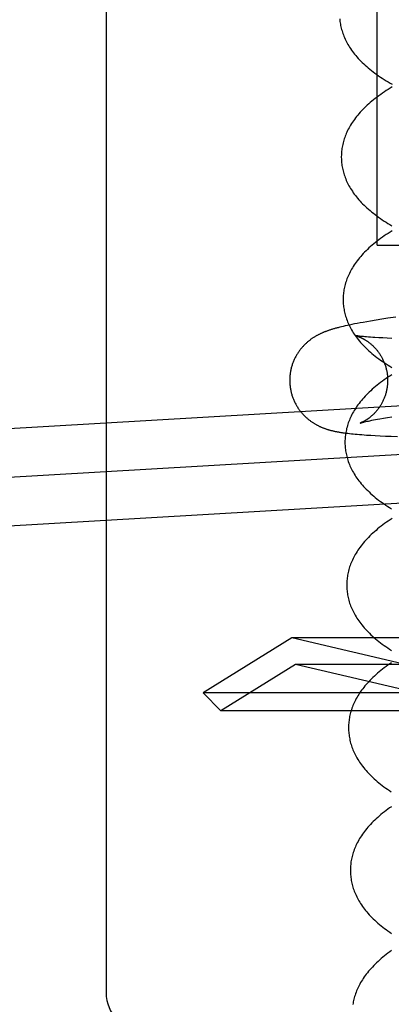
# Model space of a CAD drawing. Header units: inches. Extents: x 0 to 184, y 0 to 119.
# Tile 89 of 114: x 110.116 to 110.264, y 44.156 to 44.548. Entities that reach past the tile are written whole.
import ezdxf

# ---------------------------------------------------------------- set-up
doc = ezdxf.new("R2010")
doc.units = ezdxf.units.IN
doc.header["$LTSCALE"] = 10.121375
doc.header["$MEASUREMENT"] = 0
doc.linetypes.add('HIDDEN', pattern=[0.2, 0.1, -0.1])
doc.layers.add('DEFAULT_2', color=8, linetype='HIDDEN')

msp = doc.modelspace()

# ---------------------------------------------------------------- linework, layer by layer
at = {"layer": 'DEFAULT_2', "color": 8, "linetype": 'HIDDEN'}
for p, q in [((110.16748, 47.61281), (110.16748, 42.11231)), ((110.14998, 45.13063), (110.14998, 44.16063)), ((110.258, 44.45813), (110.258, 44.83313)), ((110.25801, 44.45813), (110.59356, 44.45813)), ((110.24608, 44.4262), (110.24525, 44.42602)), ((110.24697, 44.42639), (110.24608, 44.4262)), ((110.24792, 44.42658), (110.24697, 44.42639)), ((110.24893, 44.42679), (110.24792, 44.42658)), ((110.25001, 44.427), (110.24893, 44.42679)), ((110.25117, 44.42721), (110.25001, 44.427)), ((110.25244, 44.42745), (110.25117, 44.42721)), ((110.2538, 44.42769), (110.25244, 44.42745)), ((110.25524, 44.42794), (110.2538, 44.42769)), ((110.25749, 44.42831), (110.25524, 44.42794)), ((110.25978, 44.42868), (110.25749, 44.42831)), ((110.26214, 44.42905), (110.25978, 44.42868)), ((110.26541, 44.42954), (110.26214, 44.42905)), ((110.24372, 44.42566), (110.24302, 44.42549)), ((110.24446, 44.42584), (110.24372, 44.42566)), ((110.24525, 44.42602), (110.24446, 44.42584)), ((110.24923, 44.42217), (110.24922, 44.42218)), ((110.25138, 44.42188), (110.25094, 44.42193)), ((110.25189, 44.42182), (110.25138, 44.42188)), ((110.25245, 44.42176), (110.25189, 44.42182)), ((110.25308, 44.42171), (110.25245, 44.42176)), ((110.25376, 44.42165), (110.25308, 44.42171)), ((110.2545, 44.42159), (110.25376, 44.42165)), ((110.25531, 44.42153), (110.2545, 44.42159)), ((110.25617, 44.42147), (110.25531, 44.42153)), ((110.25709, 44.42141), (110.25617, 44.42147)), ((110.25857, 44.42132), (110.25709, 44.42141)), ((110.26018, 44.42123), (110.25857, 44.42132)), ((110.26191, 44.42115), (110.26018, 44.42123)), ((110.26376, 44.42107), (110.26191, 44.42115)), ((109.85369, 44.37015), (110.27964, 44.39501)), ((110.25226, 44.38766), (110.25258, 44.38775)), ((110.25258, 44.38775), (110.25297, 44.38784)), ((110.25297, 44.38784), (110.25341, 44.38795)), ((110.25341, 44.38795), (110.25391, 44.38806)), ((110.25391, 44.38806), (110.25447, 44.38818)), ((110.25447, 44.38818), (110.25509, 44.38831)), ((110.25509, 44.38831), (110.25577, 44.38845)), ((110.25577, 44.38845), (110.25651, 44.3886)), ((110.25651, 44.3886), (110.2573, 44.38875)), ((110.2573, 44.38875), (110.25815, 44.38891)), ((110.25815, 44.38891), (110.25906, 44.38908)), ((110.25906, 44.38908), (110.26054, 44.38934)), ((110.26054, 44.38934), (110.26213, 44.38962)), ((110.26213, 44.38962), (110.26385, 44.3899)), ((110.24558, 44.38336), (110.24625, 44.38328)), ((110.24625, 44.38328), (110.24694, 44.38319)), ((110.24694, 44.38319), (110.24767, 44.38312)), ((110.24767, 44.38312), (110.24842, 44.38304)), ((110.24842, 44.38304), (110.24921, 44.38296)), ((110.24921, 44.38296), (110.25003, 44.38289)), ((110.25003, 44.38289), (110.2509, 44.38282)), ((110.2509, 44.38282), (110.2518, 44.38275)), ((110.2518, 44.38275), (110.25276, 44.38268)), ((110.25276, 44.38268), (110.25376, 44.38261)), ((110.25376, 44.38261), (110.25538, 44.3825)), ((110.25538, 44.3825), (110.25716, 44.3824)), ((110.25716, 44.3824), (110.25912, 44.3823)), ((110.25912, 44.3823), (110.26126, 44.3822)), ((110.26126, 44.3822), (110.26357, 44.38211)), ((110.26357, 44.38211), (110.26602, 44.38202)), ((109.78643, 44.34689), (110.32431, 44.37829)), ((109.78756, 44.32763), (110.32543, 44.35902)), ((110.22403, 44.30188), (110.18867, 44.27995)), ((110.30479, 44.28295), (110.22403, 44.30188)), ((110.4793, 44.30188), (110.22403, 44.30188)), ((110.22542, 44.29129), (110.19574, 44.27288)), ((110.3039, 44.27288), (110.22542, 44.29129)), ((110.47792, 44.29129), (110.22542, 44.29129)), ((110.19574, 44.27288), (110.18867, 44.27995)), ((110.51467, 44.27995), (110.18867, 44.27995)), ((110.5076, 44.27288), (110.19574, 44.27288))]:
    msp.add_line(p, q, dxfattribs=at)
for points in [[(110.24303, 44.54827), (110.24308, 44.54774), (110.24314, 44.5472), (110.24322, 44.54666), (110.2433, 44.54613), (110.24341, 44.54559), (110.24352, 44.54506), (110.24365, 44.54452), (110.24379, 44.54398), (110.24395, 44.54345), (110.24412, 44.54291), (110.2443, 44.54237), (110.2445, 44.54183), (110.24471, 44.54129), (110.24494, 44.54075), (110.24519, 44.5402), (110.24545, 44.53966), (110.24572, 44.53912), (110.24601, 44.53857), (110.24632, 44.53802), (110.24665, 44.53747), (110.24699, 44.53692), (110.24735, 44.53637), (110.24773, 44.53582), (110.24813, 44.53527), (110.24855, 44.53472), (110.24899, 44.53416), (110.24944, 44.53361), (110.24992, 44.53306), (110.25041, 44.5325), (110.25092, 44.53195), (110.25146, 44.5314), (110.25201, 44.53085), (110.25258, 44.53031), (110.25317, 44.52976), (110.25378, 44.52922), (110.2544, 44.52869), (110.25505, 44.52816), (110.25571, 44.52763), (110.25638, 44.5271), (110.25708, 44.52659), (110.25778, 44.52608), (110.25851, 44.52557), (110.25924, 44.52507), (110.25999, 44.52457), (110.26076, 44.52408), (110.26154, 44.5236), (110.26233, 44.52312), (110.26313, 44.52265), (110.26395, 44.52218)], [(110.26397, 44.52114), (110.26317, 44.52065), (110.26238, 44.52016), (110.2616, 44.51967), (110.26084, 44.51917), (110.26009, 44.51866), (110.25935, 44.51814), (110.25862, 44.51762), (110.25791, 44.5171), (110.25722, 44.51657), (110.25654, 44.51604), (110.25588, 44.5155), (110.25523, 44.51495), (110.2546, 44.51441), (110.25399, 44.51385), (110.25339, 44.5133), (110.25282, 44.51274), (110.25226, 44.51218), (110.25172, 44.51161), (110.2512, 44.51105), (110.25069, 44.51048), (110.25021, 44.50992), (110.24975, 44.50935), (110.24931, 44.50878), (110.24889, 44.50822), (110.24848, 44.50766), (110.2481, 44.50709), (110.24773, 44.50653), (110.24739, 44.50597), (110.24706, 44.50541), (110.24674, 44.50486), (110.24645, 44.5043), (110.24617, 44.50375), (110.24591, 44.5032), (110.24566, 44.50265), (110.24543, 44.5021), (110.24522, 44.50155), (110.24502, 44.501), (110.24483, 44.50046), (110.24466, 44.49992), (110.24451, 44.49937), (110.24436, 44.49883), (110.24424, 44.49829), (110.24412, 44.49775), (110.24402, 44.49721), (110.24393, 44.49667), (110.24386, 44.49613), (110.24379, 44.4956), (110.24375, 44.49506), (110.24371, 44.49452), (110.24369, 44.49398), (110.24368, 44.49345), (110.24368, 44.493)], [(110.24368, 44.493), (110.24369, 44.49255), (110.24371, 44.49202), (110.24375, 44.49148), (110.2438, 44.49094), (110.24386, 44.49041), (110.24394, 44.48987), (110.24402, 44.48934), (110.24413, 44.4888), (110.24424, 44.48827), (110.24437, 44.48773), (110.24451, 44.48719), (110.24467, 44.48666), (110.24484, 44.48612), (110.24502, 44.48558), (110.24522, 44.48504), (110.24543, 44.4845), (110.24566, 44.48396), (110.2459, 44.48342), (110.24616, 44.48287), (110.24644, 44.48233), (110.24673, 44.48178), (110.24704, 44.48124), (110.24736, 44.48069), (110.24771, 44.48014), (110.24807, 44.47959), (110.24845, 44.47904), (110.24885, 44.47848), (110.24926, 44.47793), (110.2497, 44.47738), (110.25016, 44.47682), (110.25063, 44.47627), (110.25113, 44.47572), (110.25164, 44.47516), (110.25217, 44.47461), (110.25273, 44.47406), (110.2533, 44.47352), (110.25389, 44.47297), (110.2545, 44.47243), (110.25512, 44.4719), (110.25577, 44.47136), (110.25643, 44.47084), (110.2571, 44.47031), (110.2578, 44.4698), (110.2585, 44.46928), (110.25923, 44.46878), (110.25996, 44.46828), (110.26071, 44.46778), (110.26148, 44.46729), (110.26226, 44.46681), (110.26305, 44.46633), (110.26385, 44.46586)], [(110.26389, 44.46386), (110.2631, 44.46337), (110.26232, 44.46287), (110.26155, 44.46237), (110.2608, 44.46186), (110.26006, 44.46135), (110.25934, 44.46083), (110.25862, 44.4603), (110.25793, 44.45977), (110.25725, 44.45923), (110.25658, 44.45869), (110.25594, 44.45815), (110.25531, 44.4576), (110.25469, 44.45705), (110.2541, 44.45649), (110.25352, 44.45593), (110.25296, 44.45537), (110.25243, 44.45481), (110.25191, 44.45425), (110.25141, 44.45368), (110.25092, 44.45311), (110.25046, 44.45255), (110.25002, 44.45198), (110.2496, 44.45142), (110.2492, 44.45085), (110.24881, 44.45029), (110.24845, 44.44973), (110.2481, 44.44917), (110.24777, 44.44861), (110.24746, 44.44805), (110.24716, 44.4475), (110.24689, 44.44695), (110.24662, 44.44639), (110.24638, 44.44584), (110.24615, 44.4453), (110.24593, 44.44475), (110.24574, 44.4442), (110.24555, 44.44366), (110.24538, 44.44311), (110.24522, 44.44257), (110.24508, 44.44203), (110.24495, 44.44149), (110.24484, 44.44095), (110.24474, 44.44041), (110.24465, 44.43987), (110.24458, 44.43934), (110.24451, 44.4388), (110.24447, 44.43826), (110.24443, 44.43773), (110.24441, 44.43719), (110.2444, 44.43666), (110.2444, 44.43621)], [(110.2444, 44.43621), (110.24441, 44.43576), (110.24443, 44.43522), (110.24447, 44.43469), (110.24452, 44.43415), (110.24458, 44.43361), (110.24466, 44.43308), (110.24475, 44.43254), (110.24485, 44.432), (110.24496, 44.43147), (110.24509, 44.43093), (110.24524, 44.43039), (110.24539, 44.42985), (110.24556, 44.42931), (110.24575, 44.42878), (110.24595, 44.42823), (110.24616, 44.42769), (110.24639, 44.42715), (110.24663, 44.42661), (110.24689, 44.42606), (110.24717, 44.42552), (110.24746, 44.42497), (110.24777, 44.42442), (110.2481, 44.42387), (110.24844, 44.42332), (110.24881, 44.42277), (110.24919, 44.42222), (110.24959, 44.42166), (110.25001, 44.42111), (110.25044, 44.42056), (110.2509, 44.42), (110.25138, 44.41945), (110.25188, 44.41889), (110.25239, 44.41834), (110.25293, 44.41779), (110.25348, 44.41724), (110.25406, 44.41669), (110.25465, 44.41615), (110.25526, 44.4156), (110.25589, 44.41507), (110.25654, 44.41453), (110.2572, 44.41401), (110.25788, 44.41348), (110.25857, 44.41296), (110.25928, 44.41245), (110.26001, 44.41195), (110.26075, 44.41144), (110.2615, 44.41095), (110.26227, 44.41046), (110.26305, 44.40998), (110.26384, 44.4095)], [(110.24302, 44.42549), (110.24269, 44.42541), (110.24236, 44.42532), (110.24204, 44.42524), (110.24172, 44.42515), (110.24141, 44.42507), (110.24111, 44.42498), (110.24081, 44.4249), (110.24052, 44.42481), (110.24023, 44.42473), (110.23994, 44.42464), (110.23967, 44.42456), (110.2394, 44.42447), (110.23913, 44.42439), (110.23887, 44.4243), (110.23862, 44.42421), (110.23837, 44.42413), (110.23813, 44.42404), (110.23789, 44.42396), (110.23766, 44.42387), (110.23743, 44.42379), (110.2372, 44.4237), (110.23698, 44.42361), (110.23676, 44.42352), (110.23655, 44.42343), (110.23633, 44.42334), (110.23612, 44.42325), (110.23591, 44.42316), (110.2357, 44.42306), (110.23549, 44.42297), (110.23528, 44.42287), (110.23508, 44.42277), (110.23487, 44.42267), (110.23467, 44.42257), (110.23447, 44.42247), (110.23428, 44.42236), (110.23408, 44.42226), (110.23389, 44.42215), (110.23369, 44.42204), (110.2335, 44.42193), (110.23331, 44.42182), (110.23312, 44.42171), (110.23293, 44.42159), (110.23274, 44.42147), (110.23255, 44.42135), (110.23237, 44.42123), (110.23218, 44.4211), (110.23199, 44.42097), (110.23179, 44.42084), (110.2316, 44.4207), (110.23141, 44.42056), (110.23122, 44.42042), (110.23103, 44.42027), (110.23083, 44.42012), (110.23064, 44.41996), (110.23044, 44.4198), (110.23024, 44.41963), (110.23003, 44.41945), (110.22983, 44.41927), (110.22963, 44.41909), (110.22943, 44.4189), (110.22923, 44.41871), (110.22903, 44.41852), (110.22883, 44.41831), (110.22863, 44.41811), (110.22843, 44.41789), (110.22823, 44.41767), (110.22804, 44.41745), (110.22784, 44.41722), (110.22765, 44.41699), (110.22746, 44.41675), (110.22727, 44.41651), (110.22708, 44.41626), (110.22689, 44.416), (110.22671, 44.41574), (110.22653, 44.41548), (110.22635, 44.41521), (110.22618, 44.41494), (110.22601, 44.41466), (110.22584, 44.41438), (110.22567, 44.41409), (110.22551, 44.4138), (110.22536, 44.41351), (110.22521, 44.41321), (110.22506, 44.4129), (110.22491, 44.4126), (110.22478, 44.41229), (110.22464, 44.41197), (110.22452, 44.41166), (110.22439, 44.41134), (110.22427, 44.41102), (110.22416, 44.41069), (110.22406, 44.41037), (110.22395, 44.41004), (110.22386, 44.40971), (110.22377, 44.40937), (110.22368, 44.40904), (110.2236, 44.4087), (110.22353, 44.40836), (110.22346, 44.40802), (110.2234, 44.40768), (110.22335, 44.40734), (110.2233, 44.40699), (110.22325, 44.40665), (110.22322, 44.4063), (110.22319, 44.40595), (110.22316, 44.40561), (110.22314, 44.40526), (110.22313, 44.40491), (110.22312, 44.40456), (110.22312, 44.40421), (110.22313, 44.40387), (110.22314, 44.40352), (110.22315, 44.4032)], [(110.24921, 44.42218), (110.24922, 44.42218), (110.24923, 44.42217), (110.24925, 44.42217), (110.24928, 44.42216), (110.24931, 44.42215), (110.24935, 44.42214), (110.24939, 44.42213), (110.24944, 44.42212), (110.24949, 44.42211), (110.24955, 44.42209), (110.24961, 44.42207), (110.24968, 44.42205), (110.24975, 44.42203), (110.24982, 44.42201), (110.2499, 44.42198), (110.24998, 44.42196), (110.25007, 44.42193), (110.25016, 44.4219), (110.25025, 44.42186), (110.25034, 44.42183), (110.25044, 44.4218), (110.25053, 44.42176), (110.25064, 44.42172), (110.25074, 44.42168), (110.25085, 44.42164), (110.25096, 44.42159), (110.25107, 44.42154), (110.25118, 44.42149), (110.2513, 44.42144), (110.25142, 44.42139), (110.25154, 44.42133), (110.25167, 44.42127), (110.25179, 44.42121), (110.25192, 44.42115), (110.25206, 44.42108), (110.25219, 44.42101), (110.25233, 44.42094), (110.25247, 44.42086), (110.25261, 44.42079), (110.25275, 44.42071), (110.2529, 44.42062), (110.25305, 44.42053), (110.2532, 44.42044), (110.25336, 44.42034), (110.25351, 44.42024), (110.25367, 44.42014), (110.25384, 44.42003), (110.254, 44.41992), (110.25417, 44.4198), (110.25434, 44.41968), (110.25452, 44.41955), (110.25469, 44.41942), (110.25487, 44.41928), (110.25505, 44.41914), (110.25523, 44.419), (110.25542, 44.41884), (110.2556, 44.41868), (110.25579, 44.41852), (110.25598, 44.41835), (110.25617, 44.41817), (110.25636, 44.41799), (110.25655, 44.4178), (110.25675, 44.41761), (110.25694, 44.41741), (110.25713, 44.4172), (110.25732, 44.41699), (110.25752, 44.41677), (110.25771, 44.41654), (110.2579, 44.41631), (110.25809, 44.41608), (110.25827, 44.41584), (110.25846, 44.41559), (110.25864, 44.41534), (110.25882, 44.41508), (110.25899, 44.41482), (110.25916, 44.41455), (110.25933, 44.41428), (110.2595, 44.414), (110.25966, 44.41372), (110.25982, 44.41344), (110.25997, 44.41315), (110.26012, 44.41286), (110.26027, 44.41256), (110.2604, 44.41226), (110.26054, 44.41196), (110.26067, 44.41165), (110.26079, 44.41135), (110.26091, 44.41103), (110.26103, 44.41072), (110.26114, 44.4104), (110.26124, 44.41009), (110.26134, 44.40976), (110.26143, 44.40944), (110.26152, 44.40912), (110.2616, 44.40879), (110.26168, 44.40846), (110.26174, 44.40813), (110.26181, 44.4078), (110.26187, 44.40746), (110.26192, 44.40713), (110.26197, 44.40679), (110.26201, 44.40646), (110.26204, 44.40612), (110.26207, 44.40578), (110.26209, 44.40547)], [(110.25094, 44.42193), (110.25055, 44.42197), (110.25037, 44.422), (110.25021, 44.42202), (110.25007, 44.42204), (110.24993, 44.42206), (110.24981, 44.42208), (110.24971, 44.42209), (110.24961, 44.42211), (110.24953, 44.42212), (110.24945, 44.42213), (110.24939, 44.42214), (110.24934, 44.42215), (110.24929, 44.42216), (110.24926, 44.42217), (110.24924, 44.42217)], [(110.2638, 44.40657), (110.26302, 44.40607), (110.26225, 44.40557), (110.2615, 44.40506), (110.26077, 44.40455), (110.26004, 44.40403), (110.25933, 44.4035), (110.25864, 44.40297), (110.25796, 44.40243), (110.25729, 44.40189), (110.25665, 44.40135), (110.25602, 44.4008), (110.25541, 44.40025), (110.25481, 44.39969), (110.25424, 44.39914), (110.25368, 44.39858), (110.25315, 44.39802), (110.25263, 44.39746), (110.25213, 44.39689), (110.25165, 44.39633), (110.25119, 44.39576), (110.25075, 44.3952), (110.25032, 44.39463), (110.24992, 44.39407), (110.24954, 44.3935), (110.24917, 44.39294), (110.24882, 44.39238), (110.24849, 44.39182), (110.24818, 44.39127), (110.24789, 44.39071), (110.24761, 44.39016), (110.24735, 44.38961), (110.2471, 44.38906), (110.24687, 44.38851), (110.24666, 44.38796), (110.24646, 44.38742), (110.24627, 44.38687), (110.2461, 44.38633), (110.24595, 44.38579), (110.2458, 44.38524), (110.24568, 44.3847), (110.24556, 44.38416), (110.24546, 44.38362), (110.24537, 44.38309), (110.2453, 44.38255), (110.24523, 44.38201), (110.24519, 44.38147), (110.24515, 44.38094), (110.24513, 44.3804), (110.24512, 44.37986), (110.24512, 44.37942)], [(110.22315, 44.4032), (110.22318, 44.40288), (110.22321, 44.40253), (110.22324, 44.40218), (110.22328, 44.40184), (110.22333, 44.40149), (110.22338, 44.40115), (110.22344, 44.4008), (110.22351, 44.40046), (110.22358, 44.40012), (110.22366, 44.39978), (110.22374, 44.39944), (110.22383, 44.3991), (110.22392, 44.39877), (110.22403, 44.39844), (110.22413, 44.39811), (110.22424, 44.39778), (110.22436, 44.39745), (110.22449, 44.39713), (110.22461, 44.39681), (110.22475, 44.39649), (110.22489, 44.39617), (110.22503, 44.39586), (110.22518, 44.39555), (110.22534, 44.39524), (110.2255, 44.39494), (110.22566, 44.39464), (110.22583, 44.39435), (110.22601, 44.39405), (110.22618, 44.39377), (110.22637, 44.39348), (110.22655, 44.3932), (110.22674, 44.39293), (110.22693, 44.39266), (110.22713, 44.39239), (110.22733, 44.39213), (110.22753, 44.39188), (110.22774, 44.39162), (110.22795, 44.39138), (110.22816, 44.39114), (110.22837, 44.3909), (110.22859, 44.39067), (110.22881, 44.39044), (110.22902, 44.39022), (110.22924, 44.39001), (110.22946, 44.3898), (110.22968, 44.3896), (110.2299, 44.3894), (110.23012, 44.38921), (110.23035, 44.38902), (110.23057, 44.38884), (110.23079, 44.38866), (110.23101, 44.38848), (110.23123, 44.38832), (110.23146, 44.38815), (110.23168, 44.388), (110.2319, 44.38784), (110.23211, 44.38769), (110.23233, 44.38755), (110.23255, 44.38741), (110.23276, 44.38728), (110.23298, 44.38715), (110.23319, 44.38702), (110.2334, 44.3869), (110.2336, 44.38678), (110.23381, 44.38667), (110.23402, 44.38656), (110.23422, 44.38646), (110.23442, 44.38635), (110.23462, 44.38625), (110.23483, 44.38615), (110.23503, 44.38606), (110.23523, 44.38596), (110.23543, 44.38587), (110.23564, 44.38578), (110.23584, 44.3857), (110.23605, 44.38561), (110.23625, 44.38553), (110.23646, 44.38545), (110.23667, 44.38537), (110.23688, 44.38529), (110.23709, 44.38521), (110.2373, 44.38514), (110.23751, 44.38506), (110.23773, 44.38499), (110.23794, 44.38492), (110.23816, 44.38485), (110.23838, 44.38479), (110.23861, 44.38472), (110.23883, 44.38465), (110.23906, 44.38459), (110.23929, 44.38453), (110.23953, 44.38446), (110.23976, 44.3844), (110.24, 44.38435), (110.24024, 44.38429), (110.24048, 44.38423), (110.24073, 44.38418), (110.24098, 44.38412), (110.24123, 44.38407), (110.24149, 44.38401), (110.24176, 44.38396), (110.24202, 44.38391), (110.24229, 44.38386), (110.24257, 44.38381), (110.24285, 44.38376), (110.24313, 44.38371), (110.24342, 44.38367), (110.24371, 44.38362), (110.24401, 44.38358), (110.24431, 44.38353), (110.24462, 44.38349), (110.24493, 44.38344), (110.24558, 44.38336)], [(110.26209, 44.40547), (110.2621, 44.40516), (110.26212, 44.40482), (110.26212, 44.40449), (110.26212, 44.40415), (110.26211, 44.40381), (110.2621, 44.40347), (110.26208, 44.40313), (110.26206, 44.4028), (110.26203, 44.40246), (110.26199, 44.40213), (110.26195, 44.40179), (110.2619, 44.40146), (110.26184, 44.40113), (110.26178, 44.4008), (110.26172, 44.40047), (110.26165, 44.40014), (110.26157, 44.39982), (110.26149, 44.39949), (110.2614, 44.39917), (110.26131, 44.39885), (110.26121, 44.39854), (110.26111, 44.39823), (110.261, 44.39792), (110.26088, 44.39761), (110.26076, 44.3973), (110.26064, 44.397), (110.26051, 44.39671), (110.26038, 44.39641), (110.26024, 44.39612), (110.2601, 44.39584), (110.25996, 44.39556), (110.25981, 44.39528), (110.25966, 44.39501), (110.25951, 44.39474), (110.25935, 44.39448), (110.25919, 44.39422), (110.25903, 44.39397), (110.25887, 44.39373), (110.2587, 44.39349), (110.25854, 44.39325), (110.25837, 44.39303), (110.2582, 44.3928), (110.25803, 44.39259), (110.25786, 44.39238), (110.2577, 44.39218), (110.25753, 44.39198), (110.25736, 44.39179), (110.25719, 44.3916), (110.25703, 44.39142), (110.25686, 44.39125), (110.2567, 44.39108), (110.25654, 44.39092), (110.25638, 44.39076), (110.25622, 44.39061), (110.25606, 44.39047), (110.2559, 44.39033), (110.25575, 44.39019), (110.2556, 44.39006), (110.25545, 44.38993), (110.2553, 44.38981), (110.25516, 44.38969), (110.25501, 44.38958), (110.25487, 44.38947), (110.25473, 44.38936), (110.2546, 44.38926), (110.25446, 44.38916), (110.25433, 44.38907), (110.2542, 44.38898), (110.25407, 44.38889), (110.25395, 44.38881), (110.25382, 44.38873), (110.2537, 44.38865), (110.25358, 44.38857), (110.25347, 44.3885), (110.25335, 44.38843), (110.25324, 44.38836), (110.25313, 44.38829), (110.25302, 44.38823), (110.25292, 44.38817), (110.25281, 44.38811), (110.25271, 44.38806), (110.25261, 44.38801), (110.25252, 44.38796), (110.25242, 44.38791), (110.25233, 44.38786), (110.25224, 44.38782), (110.25215, 44.38777), (110.25207, 44.38773), (110.25199, 44.38769), (110.25191, 44.38766), (110.25184, 44.38762), (110.25177, 44.38759), (110.2517, 44.38756), (110.25163, 44.38754), (110.25157, 44.38751), (110.25152, 44.38749), (110.25147, 44.38747), (110.25142, 44.38745), (110.25138, 44.38743), (110.25134, 44.38742), (110.25131, 44.3874), (110.25128, 44.38739), (110.25126, 44.38739), (110.25125, 44.38738), (110.25124, 44.38738)], [(110.25124, 44.38738), (110.25125, 44.38738), (110.25126, 44.38739), (110.25128, 44.38739), (110.25131, 44.3874), (110.25134, 44.38741), (110.25139, 44.38743), (110.25144, 44.38744), (110.25151, 44.38746), (110.25158, 44.38748), (110.25166, 44.38751), (110.25176, 44.38753), (110.25186, 44.38756), (110.25198, 44.38759), (110.25211, 44.38763), (110.25226, 44.38766)], [(110.24512, 44.37942), (110.24513, 44.37897), (110.24515, 44.37843), (110.24519, 44.3779), (110.24524, 44.37736), (110.2453, 44.37683), (110.24538, 44.37629), (110.24547, 44.37576), (110.24557, 44.37522), (110.24568, 44.37468), (110.24581, 44.37415), (110.24595, 44.37361), (110.24611, 44.37307), (110.24628, 44.37253), (110.24646, 44.372), (110.24666, 44.37146), (110.24687, 44.37092), (110.2471, 44.37037), (110.24735, 44.36983), (110.24761, 44.36929), (110.24788, 44.36874), (110.24817, 44.3682), (110.24848, 44.36765), (110.24881, 44.3671), (110.24915, 44.36655), (110.24951, 44.366), (110.24989, 44.36545), (110.25029, 44.3649), (110.25071, 44.36434), (110.25115, 44.36379), (110.2516, 44.36323), (110.25208, 44.36268), (110.25257, 44.36213), (110.25309, 44.36158), (110.25362, 44.36102), (110.25417, 44.36048), (110.25475, 44.35993), (110.25534, 44.35938), (110.25595, 44.35884), (110.25657, 44.35831), (110.25722, 44.35777), (110.25788, 44.35725), (110.25855, 44.35672), (110.25925, 44.35621), (110.25996, 44.35569), (110.26068, 44.35519), (110.26142, 44.35469), (110.26217, 44.35419), (110.26293, 44.3537), (110.26371, 44.35322)], [(110.26391, 44.34939), (110.26314, 44.34889), (110.26238, 44.34838), (110.26164, 44.34786), (110.26091, 44.34734), (110.26019, 44.34682), (110.25949, 44.34628), (110.25881, 44.34575), (110.25814, 44.34521), (110.25749, 44.34466), (110.25685, 44.34411), (110.25623, 44.34356), (110.25563, 44.343), (110.25505, 44.34244), (110.25449, 44.34187), (110.25394, 44.34131), (110.25342, 44.34074), (110.25291, 44.34017), (110.25243, 44.33961), (110.25196, 44.33904), (110.25152, 44.33847), (110.25109, 44.3379), (110.25068, 44.33734), (110.25029, 44.33677), (110.24993, 44.33621), (110.24957, 44.33564), (110.24924, 44.33508), (110.24893, 44.33452), (110.24863, 44.33397), (110.24835, 44.33341), (110.24809, 44.33286), (110.24784, 44.3323), (110.24761, 44.33175), (110.24739, 44.33121), (110.24719, 44.33066), (110.247, 44.33011), (110.24683, 44.32956), (110.24667, 44.32902), (110.24653, 44.32848), (110.2464, 44.32793), (110.24628, 44.32739), (110.24618, 44.32685), (110.24609, 44.32631), (110.24602, 44.32577), (110.24596, 44.32523), (110.24591, 44.32469), (110.24587, 44.32415), (110.24585, 44.32361), (110.24584, 44.32308), (110.24584, 44.32263)], [(110.24584, 44.32263), (110.24585, 44.32218), (110.24587, 44.32164), (110.24591, 44.32111), (110.24596, 44.32057), (110.24602, 44.32004), (110.2461, 44.3195), (110.24619, 44.31897), (110.24629, 44.31843), (110.2464, 44.31789), (110.24653, 44.31736), (110.24667, 44.31682), (110.24683, 44.31628), (110.247, 44.31574), (110.24718, 44.3152), (110.24738, 44.31466), (110.2476, 44.31412), (110.24782, 44.31358), (110.24807, 44.31304), (110.24833, 44.3125), (110.2486, 44.31195), (110.24889, 44.3114), (110.2492, 44.31086), (110.24953, 44.31031), (110.24987, 44.30976), (110.25023, 44.30921), (110.25061, 44.30866), (110.25101, 44.30811), (110.25143, 44.30755), (110.25186, 44.307), (110.25232, 44.30645), (110.2528, 44.30589), (110.25329, 44.30534), (110.25381, 44.30478), (110.25434, 44.30423), (110.2549, 44.30368), (110.25547, 44.30313), (110.25606, 44.30259), (110.25667, 44.30205), (110.2573, 44.30151), (110.25794, 44.30098), (110.2586, 44.30045), (110.25928, 44.29993), (110.25997, 44.29941), (110.26068, 44.2989), (110.2614, 44.2984), (110.26214, 44.2979), (110.26289, 44.2974), (110.26365, 44.29691)], [(110.2637, 44.29199), (110.26295, 44.29148), (110.26221, 44.29097), (110.26149, 44.29045), (110.26078, 44.28992), (110.26008, 44.28939), (110.2594, 44.28886), (110.25874, 44.28832), (110.25809, 44.28777), (110.25746, 44.28722), (110.25685, 44.28667), (110.25626, 44.28612), (110.25568, 44.28556), (110.25512, 44.285), (110.25458, 44.28443), (110.25406, 44.28387), (110.25356, 44.2833), (110.25308, 44.28274), (110.25262, 44.28217), (110.25218, 44.28161), (110.25176, 44.28104), (110.25136, 44.28048), (110.25097, 44.27992), (110.25061, 44.27935), (110.25026, 44.27879), (110.24993, 44.27824), (110.24962, 44.27768), (110.24932, 44.27712), (110.24905, 44.27657), (110.24878, 44.27602), (110.24854, 44.27547), (110.24831, 44.27492), (110.2481, 44.27438), (110.2479, 44.27383), (110.24771, 44.27329), (110.24754, 44.27274), (110.24739, 44.2722), (110.24724, 44.27166), (110.24712, 44.27112), (110.247, 44.27058), (110.2469, 44.27004), (110.24681, 44.2695), (110.24674, 44.26896), (110.24668, 44.26843), (110.24663, 44.26789), (110.24659, 44.26735), (110.24657, 44.26682), (110.24656, 44.26628), (110.24656, 44.26584)], [(110.24656, 44.26584), (110.24657, 44.26539), (110.24659, 44.26485), (110.24663, 44.26431), (110.24668, 44.26378), (110.24674, 44.26324), (110.24682, 44.26271), (110.24691, 44.26217), (110.24701, 44.26164), (110.24712, 44.2611), (110.24725, 44.26056), (110.24739, 44.26003), (110.24755, 44.25949), (110.24772, 44.25895), (110.2479, 44.25841), (110.2481, 44.25787), (110.24832, 44.25733), (110.24854, 44.25679), (110.24879, 44.25625), (110.24905, 44.25571), (110.24932, 44.25516), (110.24961, 44.25461), (110.24992, 44.25407), (110.25025, 44.25352), (110.25059, 44.25297), (110.25095, 44.25242), (110.25133, 44.25187), (110.25173, 44.25132), (110.25215, 44.25076), (110.25258, 44.25021), (110.25304, 44.24966), (110.25351, 44.2491), (110.25401, 44.24855), (110.25452, 44.248), (110.25505, 44.24745), (110.25561, 44.2469), (110.25618, 44.24636), (110.25677, 44.24581), (110.25738, 44.24527), (110.258, 44.24473), (110.25865, 44.2442), (110.25931, 44.24367), (110.25998, 44.24315), (110.26067, 44.24263), (110.26138, 44.24212), (110.2621, 44.24162), (110.26284, 44.24111), (110.26359, 44.24062)], [(110.26367, 44.23469), (110.26293, 44.23418), (110.26221, 44.23366), (110.2615, 44.23313), (110.26081, 44.2326), (110.26013, 44.23207), (110.25946, 44.23153), (110.25882, 44.23098), (110.25819, 44.23044), (110.25757, 44.22988), (110.25698, 44.22933), (110.2564, 44.22877), (110.25584, 44.22821), (110.2553, 44.22764), (110.25478, 44.22708), (110.25428, 44.22651), (110.2538, 44.22595), (110.25334, 44.22538), (110.2529, 44.22482), (110.25248, 44.22425), (110.25208, 44.22369), (110.25169, 44.22313), (110.25133, 44.22257), (110.25098, 44.222), (110.25065, 44.22145), (110.25034, 44.22089), (110.25004, 44.22034), (110.24977, 44.21978), (110.24951, 44.21923), (110.24926, 44.21868), (110.24903, 44.21813), (110.24882, 44.21759), (110.24862, 44.21704), (110.24843, 44.2165), (110.24826, 44.21595), (110.24811, 44.21541), (110.24796, 44.21487), (110.24784, 44.21433), (110.24772, 44.21379), (110.24762, 44.21325), (110.24753, 44.21271), (110.24746, 44.21217), (110.2474, 44.21164), (110.24735, 44.2111), (110.24731, 44.21056), (110.24729, 44.21003), (110.24728, 44.20949), (110.24728, 44.20905)], [(110.24728, 44.20905), (110.24729, 44.20859), (110.24731, 44.20805), (110.24735, 44.20752), (110.2474, 44.20698), (110.24746, 44.20644), (110.24754, 44.20591), (110.24763, 44.20537), (110.24773, 44.20483), (110.24785, 44.20429), (110.24798, 44.20375), (110.24812, 44.20321), (110.24828, 44.20267), (110.24845, 44.20213), (110.24863, 44.20159), (110.24883, 44.20105), (110.24905, 44.20051), (110.24928, 44.19996), (110.24953, 44.19942), (110.24979, 44.19887), (110.25006, 44.19833), (110.25036, 44.19778), (110.25067, 44.19723), (110.251, 44.19668), (110.25135, 44.19613), (110.25171, 44.19557), (110.25209, 44.19502), (110.2525, 44.19446), (110.25292, 44.19391), (110.25336, 44.19335), (110.25382, 44.1928), (110.2543, 44.19224), (110.2548, 44.19168), (110.25532, 44.19113), (110.25585, 44.19058), (110.25641, 44.19003), (110.25699, 44.18948), (110.25759, 44.18893), (110.2582, 44.18839), (110.25883, 44.18785), (110.25948, 44.18732), (110.26015, 44.18679), (110.26083, 44.18626), (110.26153, 44.18575), (110.26224, 44.18523), (110.26297, 44.18472), (110.26371, 44.18422)], [(110.26367, 44.1774), (110.26295, 44.17688), (110.26223, 44.17635), (110.26154, 44.17582), (110.26086, 44.17529), (110.26019, 44.17475), (110.25955, 44.1742), (110.25891, 44.17365), (110.2583, 44.1731), (110.25771, 44.17254), (110.25713, 44.17198), (110.25657, 44.17142), (110.25603, 44.17086), (110.25551, 44.1703), (110.25501, 44.16973), (110.25453, 44.16917), (110.25407, 44.1686), (110.25363, 44.16804), (110.25321, 44.16747), (110.25281, 44.16691), (110.25242, 44.16635), (110.25206, 44.16579), (110.25171, 44.16523), (110.25138, 44.16467), (110.25107, 44.16411), (110.25077, 44.16356), (110.25049, 44.163), (110.25023, 44.16245), (110.24998, 44.1619), (110.24976, 44.16135), (110.24954, 44.1608), (110.24934, 44.16026), (110.24916, 44.15971), (110.24899, 44.15917), (110.24883, 44.15863), (110.24869, 44.15809), (110.24856, 44.15755), (110.24844, 44.157), (110.24834, 44.15647), (110.24825, 44.15593)]]:
    msp.add_lwpolyline(points, dxfattribs=at)
msp.add_arc((110.16498, 44.16063), 0.015, 180, 270, dxfattribs=at)

doc.saveas('drawing.dxf')
